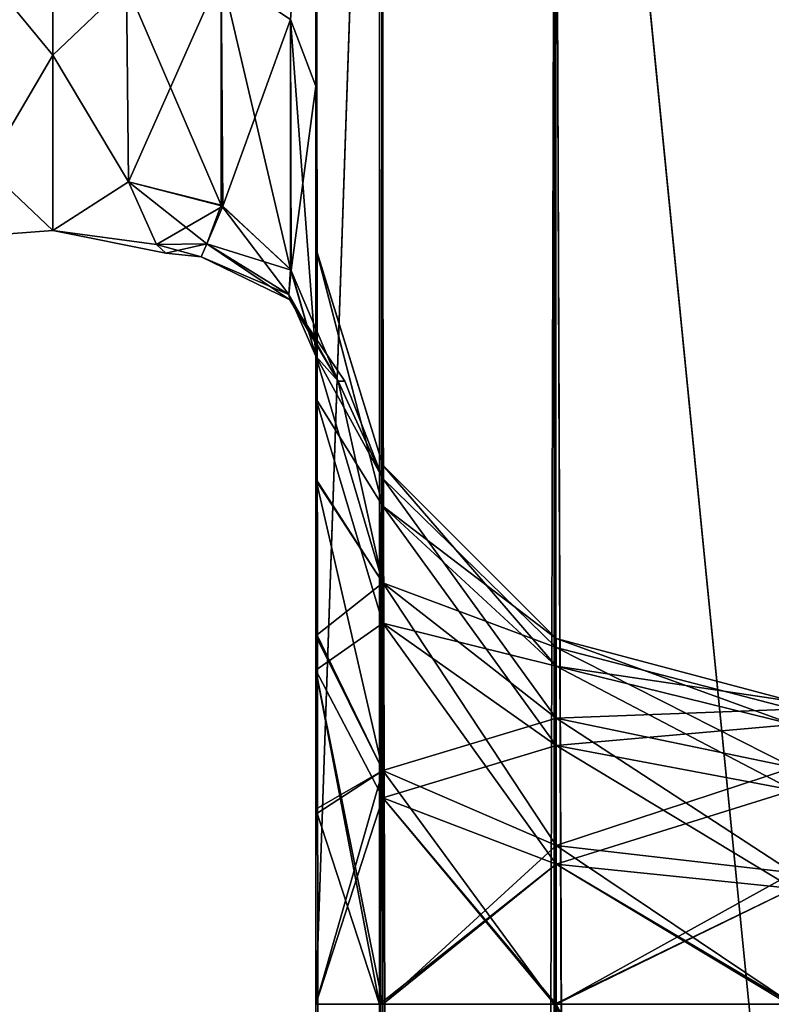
# Model space of a CAD drawing. Extents: x -23 to 470, y -1800 to 0.
# Tile 182 of 256: x 95 to 114, y -72 to -46. Entities that reach past the tile are written whole.
import ezdxf

# ---------------------------------------------------------------- set-up
doc = ezdxf.new("R2010")
doc.units = 0
doc.header["$LTSCALE"] = 17.087905
for name, color, linetype in [('102', 7, 'CONTINUOUS'), ('104', 7, 'CONTINUOUS'), ('106', 7, 'CONTINUOUS'), ('108', 7, 'CONTINUOUS'), ('110', 7, 'CONTINUOUS'), ('111', 7, 'CONTINUOUS'), ('112', 7, 'CONTINUOUS'), ('113', 7, 'CONTINUOUS'), ('114', 7, 'CONTINUOUS'), ('115', 7, 'CONTINUOUS'), ('130', 7, 'CONTINUOUS'), ('136', 7, 'CONTINUOUS'), ('70', 7, 'CONTINUOUS'), ('76', 7, 'CONTINUOUS'), ('85', 7, 'CONTINUOUS'), ('86', 7, 'CONTINUOUS'), ('90', 7, 'CONTINUOUS')]:
    doc.layers.add(name, color=color, linetype=linetype)

msp = doc.modelspace()

# ---------------------------------------------------------------- linework, layer by layer
at = {"layer": '102', "linetype": 'CONTINUOUS'}
for points in [[(102.45, -20, 102.5), (102.45, -71.85, 102.5), (104.138, -1780, 108.8), (102.45, -20, 102.5)], [(102.45, -20, 102.5), (104.138, -1780, 108.8), (104.138, -20, 108.8), (102.45, -20, 102.5)], [(104.138, -1780, 108.8), (108.747, -1780, 113.41), (104.138, -20, 108.8), (104.138, -1780, 108.8)], [(108.747, -1780, 113.41), (108.747, -20, 113.41), (104.138, -20, 108.8), (108.747, -1780, 113.41)], [(108.747, -1780, 113.41), (115.05, -1780, 115.1), (108.747, -20, 113.41), (108.747, -1780, 113.41)], [(108.747, -20, 113.41), (115.05, -1780, 115.1), (115.05, -1716.55, 115.1), (108.747, -20, 113.41)], [(115.05, -20, 115.1), (108.747, -20, 113.41), (115.05, -83.45, 115.1), (115.05, -20, 115.1)], [(108.747, -20, 113.41), (115.05, -1716.55, 115.1), (115.05, -83.45, 115.1), (108.747, -20, 113.41)], [(102.45, -71.85, 102.5), (102.45, -1728.15, 102.5), (104.138, -1780, 108.8), (102.45, -71.85, 102.5)], [(102.45, -1728.15, 102.5), (102.45, -71.85, 102.5), (104.138, -71.85, 96.2), (102.45, -1728.15, 102.5)], [(104.125, -1728.15, 96.223), (102.45, -1728.15, 102.5), (104.138, -71.85, 96.2), (104.125, -1728.15, 96.223)], [(108.73, -1728.15, 91.6), (104.125, -1728.15, 96.223), (104.138, -71.85, 96.2), (108.73, -1728.15, 91.6)], [(108.756, -71.85, 91.585), (108.73, -1728.15, 91.6), (104.138, -71.85, 96.2), (108.756, -71.85, 91.585)], [(108.73, -1728.15, 91.6), (108.756, -71.85, 91.585), (114.949, -71.85, 89.9), (108.73, -1728.15, 91.6)], [(108.73, -1728.15, 91.6), (114.949, -71.85, 89.9), (115, -83.45, 89.9), (108.73, -1728.15, 91.6)]]:
    msp.add_3dface(points, dxfattribs=at)
at = {"layer": '104', "linetype": 'CONTINUOUS'}
for points in [[(102.45, -71.85, -61.5), (102.45, -1728.15, -61.5), (104.212, -1728.15, -55.273), (102.45, -71.85, -61.5)], [(102.45, -1728.15, -61.5), (102.45, -71.85, -61.5), (104.225, -71.85, -67.75), (102.45, -1728.15, -61.5)], [(102.45, -71.85, -61.5), (104.212, -1728.15, -55.273), (104.225, -71.85, -55.25), (102.45, -71.85, -61.5)], [(104.212, -1728.15, -67.727), (102.45, -1728.15, -61.5), (104.225, -71.85, -67.75), (104.212, -1728.15, -67.727)], [(104.212, -1728.15, -55.273), (108.78, -1728.15, -50.686), (104.225, -71.85, -55.25), (104.212, -1728.15, -55.273)], [(108.78, -1728.15, -72.314), (104.212, -1728.15, -67.727), (104.225, -71.85, -67.75), (108.78, -1728.15, -72.314)], [(108.78, -1728.15, -50.686), (108.806, -71.85, -50.671), (104.225, -71.85, -55.25), (108.78, -1728.15, -50.686)], [(108.806, -71.85, -72.329), (108.78, -1728.15, -72.314), (104.225, -71.85, -67.75), (108.806, -71.85, -72.329)], [(108.78, -1728.15, -72.314), (108.806, -71.85, -72.329), (114.95, -71.85, -74), (108.78, -1728.15, -72.314)], [(108.78, -1728.15, -72.314), (114.95, -71.85, -74), (115, -83.45, -74), (108.78, -1728.15, -72.314)], [(114.95, -71.85, -49), (108.806, -71.85, -50.671), (115, -83.45, -49), (114.95, -71.85, -49)]]:
    msp.add_3dface(points, dxfattribs=at)
at = {"layer": '106', "linetype": 'CONTINUOUS'}
for points in [[(102.45, -71.85, -102.5), (102.45, -20, -102.5), (104.225, -20, -108.75), (102.45, -71.85, -102.5)], [(102.45, -1728.15, -102.5), (102.45, -71.85, -102.5), (104.225, -20, -108.75), (102.45, -1728.15, -102.5)], [(102.45, -1780, -102.5), (102.45, -1728.15, -102.5), (104.225, -20, -108.75), (102.45, -1780, -102.5)], [(104.225, -1780, -108.75), (102.45, -1780, -102.5), (104.225, -20, -108.75), (104.225, -1780, -108.75)], [(108.797, -1780, -113.323), (104.225, -1780, -108.75), (108.797, -20, -113.323), (108.797, -1780, -113.323)], [(104.225, -1780, -108.75), (104.225, -20, -108.75), (108.797, -20, -113.323), (104.225, -1780, -108.75)], [(108.797, -1780, -113.323), (108.797, -20, -113.323), (115.05, -20, -115), (108.797, -1780, -113.323)], [(108.797, -1780, -113.323), (115.05, -20, -115), (115.05, -83.45, -115), (108.797, -1780, -113.323)], [(102.45, -71.85, -102.5), (102.45, -1728.15, -102.5), (104.212, -1728.15, -96.273), (102.45, -71.85, -102.5)], [(102.45, -71.85, -102.5), (104.212, -1728.15, -96.273), (104.225, -71.85, -96.25), (102.45, -71.85, -102.5)], [(104.212, -1728.15, -96.273), (108.78, -1728.15, -91.686), (104.225, -71.85, -96.25), (104.212, -1728.15, -96.273)], [(108.78, -1728.15, -91.686), (108.806, -71.85, -91.671), (104.225, -71.85, -96.25), (108.78, -1728.15, -91.686)], [(114.95, -71.85, -90), (108.806, -71.85, -91.671), (115, -83.45, -90), (114.95, -71.85, -90)]]:
    msp.add_3dface(points, dxfattribs=at)
at = {"layer": '108', "linetype": 'CONTINUOUS'}
for points in [[(102.45, -71.85, 61.5), (102.45, -1728.15, 61.5), (104.212, -1728.15, 67.727), (102.45, -71.85, 61.5)], [(102.45, -1728.15, 61.5), (102.45, -71.85, 61.5), (104.225, -71.85, 55.25), (102.45, -1728.15, 61.5)], [(102.45, -71.85, 61.5), (104.212, -1728.15, 67.727), (104.225, -71.85, 67.75), (102.45, -71.85, 61.5)], [(104.212, -1728.15, 55.273), (102.45, -1728.15, 61.5), (104.225, -71.85, 55.25), (104.212, -1728.15, 55.273)], [(104.212, -1728.15, 67.727), (108.78, -1728.15, 72.314), (104.225, -71.85, 67.75), (104.212, -1728.15, 67.727)], [(108.78, -1728.15, 50.686), (104.212, -1728.15, 55.273), (104.225, -71.85, 55.25), (108.78, -1728.15, 50.686)], [(108.78, -1728.15, 72.314), (108.806, -71.85, 72.329), (104.225, -71.85, 67.75), (108.78, -1728.15, 72.314)], [(108.806, -71.85, 50.671), (108.78, -1728.15, 50.686), (104.225, -71.85, 55.25), (108.806, -71.85, 50.671)], [(108.78, -1728.15, 50.686), (108.806, -71.85, 50.671), (114.95, -71.85, 49), (108.78, -1728.15, 50.686)], [(108.78, -1728.15, 50.686), (114.95, -71.85, 49), (115, -83.45, 49), (108.78, -1728.15, 50.686)], [(114.95, -71.85, 74), (108.806, -71.85, 72.329), (115, -83.45, 74), (114.95, -71.85, 74)]]:
    msp.add_3dface(points, dxfattribs=at)
at = {"layer": '110', "linetype": 'CONTINUOUS'}
for points in [[(102.45, -71.85, -20.5), (102.45, -1728.15, -20.5), (104.212, -1728.15, -14.273), (102.45, -71.85, -20.5)], [(102.45, -1728.15, -20.5), (102.45, -71.85, -20.5), (104.225, -71.85, -26.75), (102.45, -1728.15, -20.5)], [(102.45, -71.85, -20.5), (104.212, -1728.15, -14.273), (104.225, -71.85, -14.25), (102.45, -71.85, -20.5)], [(104.212, -1728.15, -26.727), (102.45, -1728.15, -20.5), (104.225, -71.85, -26.75), (104.212, -1728.15, -26.727)], [(104.212, -1728.15, -14.273), (108.78, -1728.15, -9.686), (104.225, -71.85, -14.25), (104.212, -1728.15, -14.273)], [(108.78, -1728.15, -31.314), (104.212, -1728.15, -26.727), (104.225, -71.85, -26.75), (108.78, -1728.15, -31.314)], [(108.78, -1728.15, -9.686), (108.806, -71.85, -9.671), (104.225, -71.85, -14.25), (108.78, -1728.15, -9.686)], [(108.802, -71.85, -31.327), (108.78, -1728.15, -31.314), (104.225, -71.85, -26.75), (108.802, -71.85, -31.327)], [(108.78, -1728.15, -31.314), (108.802, -71.85, -31.327), (115.05, -83.45, -33), (108.78, -1728.15, -31.314)], [(108.802, -71.85, -31.327), (115.05, -71.85, -33), (115.05, -83.45, -33), (108.802, -71.85, -31.327)], [(114.95, -71.85, -8), (108.806, -71.85, -9.671), (115, -83.45, -8), (114.95, -71.85, -8)]]:
    msp.add_3dface(points, dxfattribs=at)
at = {"layer": '111', "linetype": 'CONTINUOUS'}
for points in [[(102.45, -51.872, 86.583), (102.45, -51.871, 77.421), (104.225, -57.6, 82), (102.45, -51.872, 86.583)], [(102.45, -51.871, 77.421), (102.45, -55.839, 69.199), (104.225, -58.685, 76.547), (102.45, -51.871, 77.421)], [(104.225, -57.6, 82), (102.45, -51.871, 77.421), (104.225, -58.685, 76.547), (104.225, -57.6, 82)], [(102.45, -55.842, 94.804), (102.45, -51.872, 86.583), (104.225, -58.685, 87.453), (102.45, -55.842, 94.804)], [(104.225, -58.685, 87.453), (102.45, -51.872, 86.583), (104.225, -57.6, 82), (104.225, -58.685, 87.453)], [(102.45, -55.839, 69.199), (102.45, -63.019, 63.508), (104.225, -61.774, 71.924), (102.45, -55.839, 69.199)], [(104.225, -58.685, 76.547), (102.45, -55.839, 69.199), (104.225, -61.774, 71.924), (104.225, -58.685, 76.547)], [(102.45, -63.023, 100.493), (102.45, -55.842, 94.804), (104.225, -61.774, 92.076), (102.45, -63.023, 100.493)], [(104.225, -61.774, 92.076), (102.45, -55.842, 94.804), (104.225, -58.685, 87.453), (104.225, -61.774, 92.076)], [(108.806, -62.179, 82), (108.806, -62.915, 85.701), (104.225, -57.6, 82), (108.806, -62.179, 82)], [(108.806, -62.179, 82), (104.225, -57.6, 82), (104.225, -58.685, 76.547), (108.806, -62.179, 82)], [(108.806, -62.915, 85.701), (104.225, -58.685, 87.453), (104.225, -57.6, 82), (108.806, -62.915, 85.701)], [(108.806, -62.915, 78.299), (108.806, -62.179, 82), (104.225, -58.685, 76.547), (108.806, -62.915, 78.299)], [(108.806, -62.915, 78.299), (104.225, -58.685, 76.547), (104.225, -61.774, 71.924), (108.806, -62.915, 78.299)], [(108.806, -62.915, 85.701), (108.806, -65.011, 88.839), (104.225, -58.685, 87.453), (108.806, -62.915, 85.701)], [(108.806, -65.011, 88.839), (104.225, -61.774, 92.076), (104.225, -58.685, 87.453), (108.806, -65.011, 88.839)], [(104.225, -66.397, 95.165), (102.45, -63.023, 100.493), (104.225, -61.774, 92.076), (104.225, -66.397, 95.165)], [(104.225, -61.774, 71.924), (102.45, -63.019, 63.508), (104.225, -66.397, 68.835), (104.225, -61.774, 71.924)], [(108.806, -65.011, 75.161), (108.806, -62.915, 78.299), (104.225, -61.774, 71.924), (108.806, -65.011, 75.161)], [(108.806, -65.011, 75.161), (104.225, -61.774, 71.924), (104.225, -66.397, 68.835), (108.806, -65.011, 75.161)], [(108.806, -65.011, 88.839), (108.806, -68.149, 90.935), (104.225, -61.774, 92.076), (108.806, -65.011, 88.839)], [(108.806, -68.149, 90.935), (104.225, -66.397, 95.165), (104.225, -61.774, 92.076), (108.806, -68.149, 90.935)], [(115.063, -63.85, 82), (115.063, -64.459, 85.061), (108.806, -62.179, 82), (115.063, -63.85, 82)], [(108.806, -62.915, 78.299), (115.063, -63.85, 82), (108.806, -62.179, 82), (108.806, -62.915, 78.299)], [(108.806, -62.179, 82), (115.063, -64.459, 85.061), (108.806, -62.915, 85.701), (108.806, -62.179, 82)], [(115.063, -64.459, 78.939), (115.063, -63.85, 82), (108.806, -62.915, 78.299), (115.063, -64.459, 78.939)], [(108.806, -65.011, 75.161), (115.063, -64.459, 78.939), (108.806, -62.915, 78.299), (108.806, -65.011, 75.161)], [(115.063, -64.459, 85.061), (115.063, -66.193, 87.657), (108.806, -62.915, 85.701), (115.063, -64.459, 85.061)], [(108.806, -62.915, 85.701), (115.063, -66.193, 87.657), (108.806, -65.011, 88.839), (108.806, -62.915, 85.701)], [(102.45, -63.019, 63.508), (102.45, -71.85, 61.5), (104.225, -66.397, 68.835), (102.45, -63.019, 63.508)], [(102.45, -71.85, 102.5), (102.45, -63.023, 100.493), (104.138, -71.85, 96.2), (102.45, -71.85, 102.5)], [(104.138, -71.85, 96.2), (102.45, -63.023, 100.493), (104.225, -66.397, 95.165), (104.138, -71.85, 96.2)], [(115.063, -66.193, 76.343), (115.063, -64.459, 78.939), (108.806, -65.011, 75.161), (115.063, -66.193, 76.343)], [(108.806, -68.149, 73.065), (108.806, -65.011, 75.161), (104.225, -66.397, 68.835), (108.806, -68.149, 73.065)], [(108.806, -68.149, 73.065), (115.063, -66.193, 76.343), (108.806, -65.011, 75.161), (108.806, -68.149, 73.065)], [(115.063, -66.193, 87.657), (115.063, -68.789, 89.391), (108.806, -65.011, 88.839), (115.063, -66.193, 87.657)], [(108.806, -65.011, 88.839), (115.063, -68.789, 89.391), (108.806, -68.149, 90.935), (108.806, -65.011, 88.839)], [(115.063, -68.789, 74.609), (115.063, -66.193, 76.343), (108.806, -68.149, 73.065), (115.063, -68.789, 74.609)], [(104.225, -66.397, 68.835), (102.45, -71.85, 61.5), (104.225, -71.85, 67.75), (104.225, -66.397, 68.835)], [(108.756, -71.85, 91.585), (104.138, -71.85, 96.2), (104.225, -66.397, 95.165), (108.756, -71.85, 91.585)], [(108.806, -68.149, 73.065), (104.225, -66.397, 68.835), (104.225, -71.85, 67.75), (108.806, -68.149, 73.065)], [(108.806, -68.149, 90.935), (108.756, -71.85, 91.585), (104.225, -66.397, 95.165), (108.806, -68.149, 90.935)], [(108.806, -71.85, 72.329), (108.806, -68.149, 73.065), (104.225, -71.85, 67.75), (108.806, -71.85, 72.329)], [(108.756, -71.85, 91.585), (108.806, -68.149, 90.935), (114.949, -71.85, 89.9), (108.756, -71.85, 91.585)], [(108.806, -71.85, 72.329), (115.063, -68.789, 74.609), (108.806, -68.149, 73.065), (108.806, -71.85, 72.329)], [(115.063, -68.789, 89.391), (114.949, -71.85, 89.9), (108.806, -68.149, 90.935), (115.063, -68.789, 89.391)], [(114.95, -71.85, 74), (115.063, -68.789, 74.609), (108.806, -71.85, 72.329), (114.95, -71.85, 74)]]:
    msp.add_3dface(points, dxfattribs=at)
at = {"layer": '112', "linetype": 'CONTINUOUS'}
for points in [[(102.45, -51.872, 45.583), (102.45, -51.871, 36.421), (104.225, -57.6, 41), (102.45, -51.872, 45.583)], [(102.45, -51.871, 36.421), (102.45, -55.839, 28.199), (104.225, -58.685, 35.547), (102.45, -51.871, 36.421)], [(104.225, -57.6, 41), (102.45, -51.871, 36.421), (104.225, -58.685, 35.547), (104.225, -57.6, 41)], [(102.45, -55.842, 53.804), (102.45, -51.872, 45.583), (104.225, -58.685, 46.453), (102.45, -55.842, 53.804)], [(104.225, -58.685, 46.453), (102.45, -51.872, 45.583), (104.225, -57.6, 41), (104.225, -58.685, 46.453)], [(102.45, -55.839, 28.199), (102.45, -63.019, 22.508), (104.225, -61.774, 30.924), (102.45, -55.839, 28.199)], [(104.225, -58.685, 35.547), (102.45, -55.839, 28.199), (104.225, -61.774, 30.924), (104.225, -58.685, 35.547)], [(102.45, -63.023, 59.493), (102.45, -55.842, 53.804), (104.225, -61.774, 51.076), (102.45, -63.023, 59.493)], [(104.225, -61.774, 51.076), (102.45, -55.842, 53.804), (104.225, -58.685, 46.453), (104.225, -61.774, 51.076)], [(108.806, -62.179, 41), (108.806, -62.915, 44.701), (104.225, -57.6, 41), (108.806, -62.179, 41)], [(108.806, -62.179, 41), (104.225, -57.6, 41), (104.225, -58.685, 35.547), (108.806, -62.179, 41)], [(108.806, -62.915, 44.701), (104.225, -58.685, 46.453), (104.225, -57.6, 41), (108.806, -62.915, 44.701)], [(108.806, -62.915, 37.299), (108.806, -62.179, 41), (104.225, -58.685, 35.547), (108.806, -62.915, 37.299)], [(108.806, -62.915, 37.299), (104.225, -58.685, 35.547), (104.225, -61.774, 30.924), (108.806, -62.915, 37.299)], [(108.806, -62.915, 44.701), (108.806, -65.011, 47.839), (104.225, -58.685, 46.453), (108.806, -62.915, 44.701)], [(108.806, -65.011, 47.839), (104.225, -61.774, 51.076), (104.225, -58.685, 46.453), (108.806, -65.011, 47.839)], [(104.225, -66.397, 54.165), (102.45, -63.023, 59.493), (104.225, -61.774, 51.076), (104.225, -66.397, 54.165)], [(104.225, -61.774, 30.924), (102.45, -63.019, 22.508), (104.225, -66.397, 27.835), (104.225, -61.774, 30.924)], [(108.806, -65.011, 34.161), (108.806, -62.915, 37.299), (104.225, -61.774, 30.924), (108.806, -65.011, 34.161)], [(108.806, -65.011, 34.161), (104.225, -61.774, 30.924), (104.225, -66.397, 27.835), (108.806, -65.011, 34.161)], [(108.806, -65.011, 47.839), (108.806, -68.149, 49.935), (104.225, -61.774, 51.076), (108.806, -65.011, 47.839)], [(108.806, -68.149, 49.935), (104.225, -66.397, 54.165), (104.225, -61.774, 51.076), (108.806, -68.149, 49.935)], [(115.063, -63.85, 41), (115.063, -64.459, 44.061), (108.806, -62.179, 41), (115.063, -63.85, 41)], [(108.806, -62.915, 37.299), (115.063, -63.85, 41), (108.806, -62.179, 41), (108.806, -62.915, 37.299)], [(108.806, -62.179, 41), (115.063, -64.459, 44.061), (108.806, -62.915, 44.701), (108.806, -62.179, 41)], [(115.063, -64.459, 37.939), (115.063, -63.85, 41), (108.806, -62.915, 37.299), (115.063, -64.459, 37.939)], [(108.806, -65.011, 34.161), (115.063, -64.459, 37.939), (108.806, -62.915, 37.299), (108.806, -65.011, 34.161)], [(115.063, -64.459, 44.061), (115.063, -66.193, 46.657), (108.806, -62.915, 44.701), (115.063, -64.459, 44.061)], [(108.806, -62.915, 44.701), (115.063, -66.193, 46.657), (108.806, -65.011, 47.839), (108.806, -62.915, 44.701)], [(102.45, -63.019, 22.508), (102.45, -71.85, 20.5), (104.225, -66.397, 27.835), (102.45, -63.019, 22.508)], [(102.45, -71.85, 61.5), (102.45, -63.023, 59.493), (104.225, -71.85, 55.25), (102.45, -71.85, 61.5)], [(104.225, -71.85, 55.25), (102.45, -63.023, 59.493), (104.225, -66.397, 54.165), (104.225, -71.85, 55.25)], [(115.063, -66.193, 35.343), (115.063, -64.459, 37.939), (108.806, -65.011, 34.161), (115.063, -66.193, 35.343)], [(108.806, -68.149, 32.065), (108.806, -65.011, 34.161), (104.225, -66.397, 27.835), (108.806, -68.149, 32.065)], [(108.806, -68.149, 32.065), (115.063, -66.193, 35.343), (108.806, -65.011, 34.161), (108.806, -68.149, 32.065)], [(115.063, -66.193, 46.657), (115.063, -68.789, 48.391), (108.806, -65.011, 47.839), (115.063, -66.193, 46.657)], [(108.806, -65.011, 47.839), (115.063, -68.789, 48.391), (108.806, -68.149, 49.935), (108.806, -65.011, 47.839)], [(115.063, -68.789, 33.609), (115.063, -66.193, 35.343), (108.806, -68.149, 32.065), (115.063, -68.789, 33.609)], [(104.225, -66.397, 27.835), (102.45, -71.85, 20.5), (104.138, -71.85, 26.8), (104.225, -66.397, 27.835)], [(108.806, -68.149, 32.065), (104.225, -66.397, 27.835), (104.138, -71.85, 26.8), (108.806, -68.149, 32.065)], [(108.806, -68.149, 49.935), (108.806, -71.85, 50.671), (104.225, -66.397, 54.165), (108.806, -68.149, 49.935)], [(108.806, -71.85, 50.671), (104.225, -71.85, 55.25), (104.225, -66.397, 54.165), (108.806, -71.85, 50.671)], [(108.756, -71.85, 31.415), (108.806, -68.149, 32.065), (104.138, -71.85, 26.8), (108.756, -71.85, 31.415)], [(108.756, -71.85, 31.415), (115.063, -68.789, 33.609), (108.806, -68.149, 32.065), (108.756, -71.85, 31.415)], [(115.063, -68.789, 48.391), (114.95, -71.85, 49), (108.806, -68.149, 49.935), (115.063, -68.789, 48.391)], [(108.806, -71.85, 50.671), (108.806, -68.149, 49.935), (114.95, -71.85, 49), (108.806, -71.85, 50.671)], [(114.949, -71.85, 33.1), (115.063, -68.789, 33.609), (108.756, -71.85, 31.415), (114.949, -71.85, 33.1)]]:
    msp.add_3dface(points, dxfattribs=at)
at = {"layer": '113', "linetype": 'CONTINUOUS'}
for points in [[(102.45, -54.723, -11.265), (102.45, -57.995, -15.109), (104.225, -60.709, -8.885), (102.45, -54.723, -11.265)], [(103.046, -55.384, -4.283), (102.45, -54.723, -11.265), (104.225, -57.957, -3.171), (103.046, -55.384, -4.283)], [(104.225, -57.957, -3.171), (102.45, -54.723, -11.265), (104.225, -60.709, -8.885), (104.225, -57.957, -3.171)], [(102.45, -57.96, 15.077), (102.45, -54.723, 11.265), (104.225, -60.709, 8.885), (102.45, -57.96, 15.077)], [(102.45, -54.723, 11.265), (103.045, -55.383, 4.299), (104.225, -60.709, 8.885), (102.45, -54.723, 11.265)], [(103.045, -55.383, 4.299), (103.219, -55.385, 0.016), (104.225, -57.957, 3.171), (103.045, -55.383, 4.299)], [(104.225, -60.709, 8.885), (103.045, -55.383, 4.299), (104.225, -57.957, 3.171), (104.225, -60.709, 8.885)], [(103.219, -55.385, 0.016), (103.046, -55.384, -4.283), (104.225, -57.957, -3.171), (103.219, -55.385, 0.016)], [(104.225, -57.957, 3.171), (103.219, -55.385, 0.016), (104.225, -57.957, -3.171), (104.225, -57.957, 3.171)], [(102.45, -62.024, 17.992), (102.45, -57.96, 15.077), (104.225, -65.667, 12.839), (102.45, -62.024, 17.992)], [(104.225, -65.667, 12.839), (102.45, -57.96, 15.077), (104.225, -60.709, 8.885), (104.225, -65.667, 12.839)], [(102.45, -57.995, -15.109), (102.45, -62.111, -18.039), (104.225, -60.709, -8.885), (102.45, -57.995, -15.109)], [(108.806, -62.421, -2.152), (108.806, -62.421, 2.152), (104.225, -57.957, -3.171), (108.806, -62.421, -2.152)], [(108.806, -62.421, -2.152), (104.225, -57.957, -3.171), (104.225, -60.709, -8.885), (108.806, -62.421, -2.152)], [(108.806, -62.421, 2.152), (108.806, -64.289, 6.03), (104.225, -57.957, 3.171), (108.806, -62.421, 2.152)], [(108.806, -62.421, 2.152), (104.225, -57.957, 3.171), (104.225, -57.957, -3.171), (108.806, -62.421, 2.152)], [(108.806, -64.289, 6.03), (104.225, -60.709, 8.885), (104.225, -57.957, 3.171), (108.806, -64.289, 6.03)], [(104.225, -60.709, -8.885), (102.45, -62.111, -18.039), (104.225, -65.667, -12.839), (104.225, -60.709, -8.885)], [(108.806, -64.289, -6.03), (108.806, -62.421, -2.152), (104.225, -60.709, -8.885), (108.806, -64.289, -6.03)], [(108.806, -64.289, -6.03), (104.225, -60.709, -8.885), (104.225, -65.667, -12.839), (108.806, -64.289, -6.03)], [(108.806, -64.289, 6.03), (108.806, -67.654, 8.714), (104.225, -60.709, 8.885), (108.806, -64.289, 6.03)], [(108.806, -67.654, 8.714), (104.225, -65.667, 12.839), (104.225, -60.709, 8.885), (108.806, -67.654, 8.714)], [(102.45, -66.697, 19.842), (102.45, -62.024, 17.992), (104.225, -65.667, 12.839), (102.45, -66.697, 19.842)], [(102.45, -62.111, -18.039), (102.45, -66.821, -19.874), (104.225, -65.667, -12.839), (102.45, -62.111, -18.039)], [(115.063, -64.051, -1.78), (115.063, -64.051, 1.78), (108.806, -62.421, -2.152), (115.063, -64.051, -1.78)], [(108.806, -64.289, -6.03), (115.063, -64.051, -1.78), (108.806, -62.421, -2.152), (108.806, -64.289, -6.03)], [(115.063, -64.051, 1.78), (115.063, -65.595, 4.988), (108.806, -62.421, 2.152), (115.063, -64.051, 1.78)], [(108.806, -62.421, -2.152), (115.063, -64.051, 1.78), (108.806, -62.421, 2.152), (108.806, -62.421, -2.152)], [(108.806, -62.421, 2.152), (115.063, -65.595, 4.988), (108.806, -64.289, 6.03), (108.806, -62.421, 2.152)], [(115.063, -65.595, -4.988), (115.063, -64.051, -1.78), (108.806, -64.289, -6.03), (115.063, -65.595, -4.988)], [(108.806, -67.654, -8.714), (108.806, -64.289, -6.03), (104.225, -65.667, -12.839), (108.806, -67.654, -8.714)], [(108.806, -67.654, -8.714), (115.063, -65.595, -4.988), (108.806, -64.289, -6.03), (108.806, -67.654, -8.714)], [(115.063, -65.595, 4.988), (115.063, -68.379, 7.208), (108.806, -64.289, 6.03), (115.063, -65.595, 4.988)], [(108.806, -64.289, 6.03), (115.063, -68.379, 7.208), (108.806, -67.654, 8.714), (108.806, -64.289, 6.03)], [(102.45, -66.821, -19.874), (102.45, -71.85, -20.5), (104.225, -65.667, -12.839), (102.45, -66.821, -19.874)], [(104.225, -65.667, -12.839), (102.45, -71.85, -20.5), (104.225, -71.85, -14.25), (104.225, -65.667, -12.839)], [(104.138, -71.85, 14.2), (102.45, -66.697, 19.842), (104.225, -65.667, 12.839), (104.138, -71.85, 14.2)], [(108.752, -71.85, 9.587), (104.138, -71.85, 14.2), (104.225, -65.667, 12.839), (108.752, -71.85, 9.587)], [(108.806, -67.654, -8.714), (104.225, -65.667, -12.839), (104.225, -71.85, -14.25), (108.806, -67.654, -8.714)], [(108.806, -67.654, 8.714), (108.752, -71.85, 9.587), (104.225, -65.667, 12.839), (108.806, -67.654, 8.714)], [(115.063, -68.379, -7.208), (115.063, -65.595, -4.988), (108.806, -67.654, -8.714), (115.063, -68.379, -7.208)], [(102.45, -71.85, 20.5), (102.45, -66.697, 19.842), (104.138, -71.85, 14.2), (102.45, -71.85, 20.5)], [(108.806, -71.85, -9.671), (108.806, -67.654, -8.714), (104.225, -71.85, -14.25), (108.806, -71.85, -9.671)], [(108.752, -71.85, 9.587), (108.806, -67.654, 8.714), (115.05, -71.85, 7.9), (108.752, -71.85, 9.587)], [(108.806, -71.85, -9.671), (115.063, -68.379, -7.208), (108.806, -67.654, -8.714), (108.806, -71.85, -9.671)], [(115.063, -68.379, 7.208), (115.05, -71.85, 7.9), (108.806, -67.654, 8.714), (115.063, -68.379, 7.208)], [(114.95, -71.85, -8), (115.063, -68.379, -7.208), (108.806, -71.85, -9.671), (114.95, -71.85, -8)]]:
    msp.add_3dface(points, dxfattribs=at)
at = {"layer": '114', "linetype": 'CONTINUOUS'}
for points in [[(102.45, -51.872, -36.417), (102.45, -51.871, -45.579), (104.225, -57.6, -41), (102.45, -51.872, -36.417)], [(102.45, -51.871, -45.579), (102.45, -55.839, -53.801), (104.225, -58.685, -46.453), (102.45, -51.871, -45.579)], [(104.225, -57.6, -41), (102.45, -51.871, -45.579), (104.225, -58.685, -46.453), (104.225, -57.6, -41)], [(102.45, -55.842, -28.196), (102.45, -51.872, -36.417), (104.225, -58.685, -35.547), (102.45, -55.842, -28.196)], [(104.225, -58.685, -35.547), (102.45, -51.872, -36.417), (104.225, -57.6, -41), (104.225, -58.685, -35.547)], [(102.45, -55.839, -53.801), (102.45, -63.019, -59.492), (104.225, -61.774, -51.076), (102.45, -55.839, -53.801)], [(104.225, -58.685, -46.453), (102.45, -55.839, -53.801), (104.225, -61.774, -51.076), (104.225, -58.685, -46.453)], [(102.45, -63.023, -22.507), (102.45, -55.842, -28.196), (104.225, -61.774, -30.924), (102.45, -63.023, -22.507)], [(104.225, -61.774, -30.924), (102.45, -55.842, -28.196), (104.225, -58.685, -35.547), (104.225, -61.774, -30.924)], [(108.806, -62.179, -41), (108.806, -62.915, -37.299), (104.225, -57.6, -41), (108.806, -62.179, -41)], [(108.806, -62.179, -41), (104.225, -57.6, -41), (104.225, -58.685, -46.453), (108.806, -62.179, -41)], [(108.806, -62.915, -37.299), (104.225, -58.685, -35.547), (104.225, -57.6, -41), (108.806, -62.915, -37.299)], [(108.806, -62.915, -44.701), (108.806, -62.179, -41), (104.225, -58.685, -46.453), (108.806, -62.915, -44.701)], [(108.806, -62.915, -44.701), (104.225, -58.685, -46.453), (104.225, -61.774, -51.076), (108.806, -62.915, -44.701)], [(108.806, -62.915, -37.299), (108.806, -65.011, -34.161), (104.225, -58.685, -35.547), (108.806, -62.915, -37.299)], [(108.806, -65.011, -34.161), (104.225, -61.774, -30.924), (104.225, -58.685, -35.547), (108.806, -65.011, -34.161)], [(104.225, -66.397, -27.835), (102.45, -63.023, -22.507), (104.225, -61.774, -30.924), (104.225, -66.397, -27.835)], [(104.225, -61.774, -51.076), (102.45, -63.019, -59.492), (104.225, -66.397, -54.165), (104.225, -61.774, -51.076)], [(108.806, -65.011, -47.839), (108.806, -62.915, -44.701), (104.225, -61.774, -51.076), (108.806, -65.011, -47.839)], [(108.806, -65.011, -47.839), (104.225, -61.774, -51.076), (104.225, -66.397, -54.165), (108.806, -65.011, -47.839)], [(108.806, -65.011, -34.161), (108.806, -68.149, -32.065), (104.225, -61.774, -30.924), (108.806, -65.011, -34.161)], [(108.806, -68.149, -32.065), (104.225, -66.397, -27.835), (104.225, -61.774, -30.924), (108.806, -68.149, -32.065)], [(115.063, -63.85, -41), (115.063, -64.459, -37.939), (108.806, -62.179, -41), (115.063, -63.85, -41)], [(108.806, -62.915, -44.701), (115.063, -63.85, -41), (108.806, -62.179, -41), (108.806, -62.915, -44.701)], [(108.806, -62.179, -41), (115.063, -64.459, -37.939), (108.806, -62.915, -37.299), (108.806, -62.179, -41)], [(115.063, -64.459, -44.061), (115.063, -63.85, -41), (108.806, -62.915, -44.701), (115.063, -64.459, -44.061)], [(108.806, -65.011, -47.839), (115.063, -64.459, -44.061), (108.806, -62.915, -44.701), (108.806, -65.011, -47.839)], [(115.063, -64.459, -37.939), (115.063, -66.193, -35.343), (108.806, -62.915, -37.299), (115.063, -64.459, -37.939)], [(108.806, -62.915, -37.299), (115.063, -66.193, -35.343), (108.806, -65.011, -34.161), (108.806, -62.915, -37.299)], [(102.45, -63.019, -59.492), (102.45, -71.85, -61.5), (104.225, -66.397, -54.165), (102.45, -63.019, -59.492)], [(102.45, -71.85, -20.5), (102.45, -63.023, -22.507), (104.225, -71.85, -26.75), (102.45, -71.85, -20.5)], [(104.225, -71.85, -26.75), (102.45, -63.023, -22.507), (104.225, -66.397, -27.835), (104.225, -71.85, -26.75)], [(115.063, -66.193, -46.657), (115.063, -64.459, -44.061), (108.806, -65.011, -47.839), (115.063, -66.193, -46.657)], [(108.806, -68.149, -49.935), (108.806, -65.011, -47.839), (104.225, -66.397, -54.165), (108.806, -68.149, -49.935)], [(108.806, -68.149, -49.935), (115.063, -66.193, -46.657), (108.806, -65.011, -47.839), (108.806, -68.149, -49.935)], [(115.063, -66.193, -35.343), (115.063, -68.789, -33.609), (108.806, -65.011, -34.161), (115.063, -66.193, -35.343)], [(108.806, -65.011, -34.161), (115.063, -68.789, -33.609), (108.806, -68.149, -32.065), (108.806, -65.011, -34.161)], [(115.063, -68.789, -48.391), (115.063, -66.193, -46.657), (108.806, -68.149, -49.935), (115.063, -68.789, -48.391)], [(104.225, -66.397, -54.165), (102.45, -71.85, -61.5), (104.225, -71.85, -55.25), (104.225, -66.397, -54.165)], [(108.806, -68.149, -49.935), (104.225, -66.397, -54.165), (104.225, -71.85, -55.25), (108.806, -68.149, -49.935)], [(108.806, -68.149, -32.065), (108.802, -71.85, -31.327), (104.225, -66.397, -27.835), (108.806, -68.149, -32.065)], [(108.802, -71.85, -31.327), (104.225, -71.85, -26.75), (104.225, -66.397, -27.835), (108.802, -71.85, -31.327)], [(108.806, -71.85, -50.671), (108.806, -68.149, -49.935), (104.225, -71.85, -55.25), (108.806, -71.85, -50.671)], [(108.802, -71.85, -31.327), (108.806, -68.149, -32.065), (115.05, -71.85, -33), (108.802, -71.85, -31.327)], [(108.806, -71.85, -50.671), (115.063, -68.789, -48.391), (108.806, -68.149, -49.935), (108.806, -71.85, -50.671)], [(115.063, -68.789, -33.609), (115.05, -71.85, -33), (108.806, -68.149, -32.065), (115.063, -68.789, -33.609)], [(114.95, -71.85, -49), (115.063, -68.789, -48.391), (108.806, -71.85, -50.671), (114.95, -71.85, -49)]]:
    msp.add_3dface(points, dxfattribs=at)
at = {"layer": '115', "linetype": 'CONTINUOUS'}
for points in [[(102.45, -51.872, -77.417), (102.45, -51.871, -86.579), (104.225, -57.6, -82), (102.45, -51.872, -77.417)], [(102.45, -51.871, -86.579), (102.45, -55.839, -94.801), (104.225, -58.685, -87.453), (102.45, -51.871, -86.579)], [(104.225, -57.6, -82), (102.45, -51.871, -86.579), (104.225, -58.685, -87.453), (104.225, -57.6, -82)], [(102.45, -55.842, -69.196), (102.45, -51.872, -77.417), (104.225, -58.685, -76.547), (102.45, -55.842, -69.196)], [(104.225, -58.685, -76.547), (102.45, -51.872, -77.417), (104.225, -57.6, -82), (104.225, -58.685, -76.547)], [(102.45, -55.839, -94.801), (102.45, -63.019, -100.492), (104.225, -61.774, -92.076), (102.45, -55.839, -94.801)], [(104.225, -58.685, -87.453), (102.45, -55.839, -94.801), (104.225, -61.774, -92.076), (104.225, -58.685, -87.453)], [(102.45, -63.023, -63.507), (102.45, -55.842, -69.196), (104.225, -61.774, -71.924), (102.45, -63.023, -63.507)], [(104.225, -61.774, -71.924), (102.45, -55.842, -69.196), (104.225, -58.685, -76.547), (104.225, -61.774, -71.924)], [(108.806, -62.179, -82), (108.806, -62.915, -78.299), (104.225, -57.6, -82), (108.806, -62.179, -82)], [(108.806, -62.179, -82), (104.225, -57.6, -82), (104.225, -58.685, -87.453), (108.806, -62.179, -82)], [(108.806, -62.915, -78.299), (104.225, -58.685, -76.547), (104.225, -57.6, -82), (108.806, -62.915, -78.299)], [(108.806, -62.915, -85.701), (108.806, -62.179, -82), (104.225, -58.685, -87.453), (108.806, -62.915, -85.701)], [(108.806, -62.915, -85.701), (104.225, -58.685, -87.453), (104.225, -61.774, -92.076), (108.806, -62.915, -85.701)], [(108.806, -62.915, -78.299), (108.806, -65.011, -75.161), (104.225, -58.685, -76.547), (108.806, -62.915, -78.299)], [(108.806, -65.011, -75.161), (104.225, -61.774, -71.924), (104.225, -58.685, -76.547), (108.806, -65.011, -75.161)], [(104.225, -66.397, -68.835), (102.45, -63.023, -63.507), (104.225, -61.774, -71.924), (104.225, -66.397, -68.835)], [(104.225, -61.774, -92.076), (102.45, -63.019, -100.492), (104.225, -66.397, -95.165), (104.225, -61.774, -92.076)], [(108.806, -65.011, -88.839), (108.806, -62.915, -85.701), (104.225, -61.774, -92.076), (108.806, -65.011, -88.839)], [(108.806, -65.011, -88.839), (104.225, -61.774, -92.076), (104.225, -66.397, -95.165), (108.806, -65.011, -88.839)], [(108.806, -65.011, -75.161), (108.806, -68.149, -73.065), (104.225, -61.774, -71.924), (108.806, -65.011, -75.161)], [(108.806, -68.149, -73.065), (104.225, -66.397, -68.835), (104.225, -61.774, -71.924), (108.806, -68.149, -73.065)], [(115.063, -63.85, -82), (115.063, -64.459, -78.939), (108.806, -62.179, -82), (115.063, -63.85, -82)], [(108.806, -62.915, -85.701), (115.063, -63.85, -82), (108.806, -62.179, -82), (108.806, -62.915, -85.701)], [(108.806, -62.179, -82), (115.063, -64.459, -78.939), (108.806, -62.915, -78.299), (108.806, -62.179, -82)], [(115.063, -64.459, -85.061), (115.063, -63.85, -82), (108.806, -62.915, -85.701), (115.063, -64.459, -85.061)], [(108.806, -65.011, -88.839), (115.063, -64.459, -85.061), (108.806, -62.915, -85.701), (108.806, -65.011, -88.839)], [(115.063, -64.459, -78.939), (115.063, -66.193, -76.343), (108.806, -62.915, -78.299), (115.063, -64.459, -78.939)], [(108.806, -62.915, -78.299), (115.063, -66.193, -76.343), (108.806, -65.011, -75.161), (108.806, -62.915, -78.299)], [(102.45, -63.019, -100.492), (102.45, -71.85, -102.5), (104.225, -66.397, -95.165), (102.45, -63.019, -100.492)], [(102.45, -71.85, -61.5), (102.45, -63.023, -63.507), (104.225, -71.85, -67.75), (102.45, -71.85, -61.5)], [(104.225, -71.85, -67.75), (102.45, -63.023, -63.507), (104.225, -66.397, -68.835), (104.225, -71.85, -67.75)], [(115.063, -66.193, -87.657), (115.063, -64.459, -85.061), (108.806, -65.011, -88.839), (115.063, -66.193, -87.657)], [(108.806, -68.149, -90.935), (108.806, -65.011, -88.839), (104.225, -66.397, -95.165), (108.806, -68.149, -90.935)], [(108.806, -68.149, -90.935), (115.063, -66.193, -87.657), (108.806, -65.011, -88.839), (108.806, -68.149, -90.935)], [(115.063, -66.193, -76.343), (115.063, -68.789, -74.609), (108.806, -65.011, -75.161), (115.063, -66.193, -76.343)], [(108.806, -65.011, -75.161), (115.063, -68.789, -74.609), (108.806, -68.149, -73.065), (108.806, -65.011, -75.161)], [(115.063, -68.789, -89.391), (115.063, -66.193, -87.657), (108.806, -68.149, -90.935), (115.063, -68.789, -89.391)], [(104.225, -66.397, -95.165), (102.45, -71.85, -102.5), (104.225, -71.85, -96.25), (104.225, -66.397, -95.165)], [(108.806, -68.149, -90.935), (104.225, -66.397, -95.165), (104.225, -71.85, -96.25), (108.806, -68.149, -90.935)], [(108.806, -68.149, -73.065), (108.806, -71.85, -72.329), (104.225, -66.397, -68.835), (108.806, -68.149, -73.065)], [(108.806, -71.85, -72.329), (104.225, -71.85, -67.75), (104.225, -66.397, -68.835), (108.806, -71.85, -72.329)], [(108.806, -71.85, -91.671), (108.806, -68.149, -90.935), (104.225, -71.85, -96.25), (108.806, -71.85, -91.671)], [(108.806, -71.85, -91.671), (115.063, -68.789, -89.391), (108.806, -68.149, -90.935), (108.806, -71.85, -91.671)], [(115.063, -68.789, -74.609), (114.95, -71.85, -74), (108.806, -68.149, -73.065), (115.063, -68.789, -74.609)], [(108.806, -71.85, -72.329), (108.806, -68.149, -73.065), (114.95, -71.85, -74), (108.806, -71.85, -72.329)], [(114.95, -71.85, -90), (115.063, -68.789, -89.391), (108.806, -71.85, -91.671), (114.95, -71.85, -90)]]:
    msp.add_3dface(points, dxfattribs=at)
at = {"layer": '130', "linetype": 'CONTINUOUS'}
for points in [[(97.5, -50.115, 9.323), (98.237, -51.773, 3.295), (99.994, -50.756, 9.593), (97.5, -50.115, 9.323)], [(98.239, -51.774, -3.283), (97.5, -50.115, -9.323), (99.569, -51.752, -4.843), (98.239, -51.774, -3.283)], [(97.5, -50.115, -9.323), (99.947, -50.731, -9.582), (99.569, -51.752, -4.843), (97.5, -50.115, -9.323)], [(99.947, -50.731, -9.582), (101.739, -53.095, -5.381), (99.569, -51.752, -4.843), (99.947, -50.731, -9.582)], [(99.947, -50.731, -9.582), (101.781, -52.42, -10.294), (101.739, -53.095, -5.381), (99.947, -50.731, -9.582)], [(98.237, -51.773, 3.295), (99.569, -51.752, 4.843), (99.994, -50.756, 9.593), (98.237, -51.773, 3.295)], [(99.569, -51.752, 4.843), (101.797, -52.446, 10.305), (99.994, -50.756, 9.593), (99.569, -51.752, 4.843)], [(98.237, -51.773, 3.295), (98.486, -52, 0.013), (99.569, -51.752, 4.843), (98.237, -51.773, 3.295)], [(98.239, -51.774, -3.283), (99.569, -51.752, -4.843), (99.421, -52.095, 0), (98.239, -51.774, -3.283)], [(98.486, -52, 0.013), (98.239, -51.774, -3.283), (99.421, -52.095, 0), (98.486, -52, 0.013)], [(98.486, -52, 0.013), (99.421, -52.095, 0), (99.569, -51.752, 4.843), (98.486, -52, 0.013)], [(99.569, -51.752, -4.843), (101.766, -53.232, 0), (99.421, -52.095, 0), (99.569, -51.752, -4.843)], [(99.421, -52.095, 0), (101.739, -53.095, 5.381), (99.569, -51.752, 4.843), (99.421, -52.095, 0)], [(101.739, -53.095, -5.381), (101.766, -53.232, 0), (99.569, -51.752, -4.843), (101.739, -53.095, -5.381)], [(101.739, -53.095, 5.381), (101.797, -52.446, 10.305), (99.569, -51.752, 4.843), (101.739, -53.095, 5.381)], [(101.766, -53.232, 0), (101.739, -53.095, 5.381), (99.421, -52.095, 0), (101.766, -53.232, 0)], [(101.781, -52.42, -10.294), (103.046, -55.384, -4.283), (101.739, -53.095, -5.381), (101.781, -52.42, -10.294)], [(101.739, -53.095, 5.381), (102.45, -54.723, 11.265), (101.797, -52.446, 10.305), (101.739, -53.095, 5.381)], [(102.45, -54.723, -11.265), (103.046, -55.384, -4.283), (101.781, -52.42, -10.294), (102.45, -54.723, -11.265)], [(103.045, -55.383, 4.299), (102.45, -54.723, 11.265), (101.739, -53.095, 5.381), (103.045, -55.383, 4.299)], [(101.739, -53.095, -5.381), (103.046, -55.384, -4.283), (101.766, -53.232, 0), (101.739, -53.095, -5.381)], [(101.766, -53.232, 0), (103.045, -55.383, 4.299), (101.739, -53.095, 5.381), (101.766, -53.232, 0)], [(103.046, -55.384, -4.283), (103.219, -55.385, 0.016), (101.766, -53.232, 0), (103.046, -55.384, -4.283)], [(103.219, -55.385, 0.016), (103.045, -55.383, 4.299), (101.766, -53.232, 0), (103.219, -55.385, 0.016)]]:
    msp.add_3dface(points, dxfattribs=at)
at = {"layer": '136', "linetype": 'CONTINUOUS'}
for points in [[(102.45, -71.85, 20.5), (102.45, -1728.15, 20.5), (104.125, -1728.15, 26.777), (102.45, -71.85, 20.5)], [(102.45, -1728.15, 20.5), (102.45, -71.85, 20.5), (104.138, -71.85, 14.2), (102.45, -1728.15, 20.5)], [(102.45, -71.85, 20.5), (104.125, -1728.15, 26.777), (104.138, -71.85, 26.8), (102.45, -71.85, 20.5)], [(104.125, -1728.15, 14.223), (102.45, -1728.15, 20.5), (104.138, -71.85, 14.2), (104.125, -1728.15, 14.223)], [(104.125, -1728.15, 26.777), (108.73, -1728.15, 31.4), (104.138, -71.85, 26.8), (104.125, -1728.15, 26.777)], [(108.73, -1728.15, 9.6), (104.125, -1728.15, 14.223), (104.138, -71.85, 14.2), (108.73, -1728.15, 9.6)], [(108.73, -1728.15, 31.4), (108.756, -71.85, 31.415), (104.138, -71.85, 26.8), (108.73, -1728.15, 31.4)], [(108.752, -71.85, 9.587), (108.73, -1728.15, 9.6), (104.138, -71.85, 14.2), (108.752, -71.85, 9.587)], [(108.73, -1728.15, 9.6), (108.752, -71.85, 9.587), (115.05, -83.45, 7.9), (108.73, -1728.15, 9.6)], [(108.752, -71.85, 9.587), (115.05, -71.85, 7.9), (115.05, -83.45, 7.9), (108.752, -71.85, 9.587)], [(114.949, -71.85, 33.1), (108.756, -71.85, 31.415), (115, -83.45, 33.1), (114.949, -71.85, 33.1)]]:
    msp.add_3dface(points, dxfattribs=at)
at = {"layer": '70', "linetype": 'CONTINUOUS'}
for points in [[(102.45, -51.871, -45.579), (102.45, -51.872, -36.417), (102.45, -12.5, -95), (102.45, -51.871, -45.579)], [(102.45, -12.5, -95), (102.45, -51.872, -36.417), (102.45, -24.269, -28.753), (102.45, -12.5, -95)], [(102.45, -55.839, -53.801), (102.45, -51.871, -45.579), (102.45, -12.5, -95), (102.45, -55.839, -53.801)], [(102.45, -63.019, -59.492), (102.45, -55.839, -53.801), (102.45, -12.5, -95), (102.45, -63.019, -59.492)], [(102.45, -63.023, -63.507), (102.45, -63.019, -59.492), (102.45, -12.5, -95), (102.45, -63.023, -63.507)], [(102.45, -55.842, -69.196), (102.45, -63.023, -63.507), (102.45, -12.5, -95), (102.45, -55.842, -69.196)], [(102.45, -51.872, -77.417), (102.45, -55.842, -69.196), (102.45, -12.5, -95), (102.45, -51.872, -77.417)], [(102.45, -51.871, -86.579), (102.45, -51.872, -77.417), (102.45, -12.5, -95), (102.45, -51.871, -86.579)], [(102.45, -55.839, -94.801), (102.45, -51.871, -86.579), (102.45, -12.5, -95), (102.45, -55.839, -94.801)], [(102.45, -13.067, -97.86), (102.45, -55.839, -94.801), (102.45, -12.5, -95), (102.45, -13.067, -97.86)], [(102.45, -12.5, 95), (102.45, -12.5, 24.51), (102.45, -55.842, 94.804), (102.45, -12.5, 95)], [(102.45, -55.842, 94.804), (102.45, -12.5, 24.51), (102.45, -51.872, 86.583), (102.45, -55.842, 94.804)], [(102.45, -51.872, 86.583), (102.45, -12.5, 24.51), (102.45, -51.871, 77.421), (102.45, -51.872, 86.583)], [(102.45, -51.871, 77.421), (102.45, -12.5, 24.51), (102.45, -55.839, 69.199), (102.45, -51.871, 77.421)], [(102.45, -55.839, 69.199), (102.45, -12.5, 24.51), (102.45, -63.019, 63.508), (102.45, -55.839, 69.199)], [(102.45, -63.019, 63.508), (102.45, -12.5, 24.51), (102.45, -63.023, 59.493), (102.45, -63.019, 63.508)], [(102.45, -63.023, 59.493), (102.45, -12.5, 24.51), (102.45, -55.842, 53.804), (102.45, -63.023, 59.493)], [(102.45, -55.842, 53.804), (102.45, -12.5, 24.51), (102.45, -51.872, 45.583), (102.45, -55.842, 53.804)], [(102.45, -51.872, 45.583), (102.45, -12.5, 24.51), (102.45, -24.268, 28.753), (102.45, -51.872, 45.583)], [(102.45, -13.067, 97.86), (102.45, -12.5, 95), (102.45, -63.023, 100.493), (102.45, -13.067, 97.86)], [(102.45, -63.023, 100.493), (102.45, -12.5, 95), (102.45, -55.842, 94.804), (102.45, -63.023, 100.493)], [(102.45, -13.5, -98.734), (102.45, -55.839, -94.801), (102.45, -13.067, -97.86), (102.45, -13.5, -98.734)], [(102.45, -13.5, 98.734), (102.45, -13.067, 97.86), (102.45, -63.023, 100.493), (102.45, -13.5, 98.734)], [(102.45, -14.695, -100.301), (102.45, -55.839, -94.801), (102.45, -13.5, -98.734), (102.45, -14.695, -100.301)], [(102.45, -14.695, 100.301), (102.45, -13.5, 98.734), (102.45, -63.023, 100.493), (102.45, -14.695, 100.301)], [(102.45, -63.019, -100.492), (102.45, -55.839, -94.801), (102.45, -14.695, -100.301), (102.45, -63.019, -100.492)], [(102.45, -16.266, -101.5), (102.45, -63.019, -100.492), (102.45, -14.695, -100.301), (102.45, -16.266, -101.5)], [(102.45, -16.266, 101.5), (102.45, -14.695, 100.301), (102.45, -63.023, 100.493), (102.45, -16.266, 101.5)], [(102.45, -17.135, -101.931), (102.45, -63.019, -100.492), (102.45, -16.266, -101.5), (102.45, -17.135, -101.931)], [(102.45, -17.135, 101.931), (102.45, -16.266, 101.5), (102.45, -71.85, 102.5), (102.45, -17.135, 101.931)], [(102.45, -71.85, 102.5), (102.45, -16.266, 101.5), (102.45, -63.023, 100.493), (102.45, -71.85, 102.5)], [(102.45, -20, -102.5), (102.45, -63.019, -100.492), (102.45, -17.135, -101.931), (102.45, -20, -102.5)], [(102.45, -20, 102.5), (102.45, -17.135, 101.931), (102.45, -71.85, 102.5), (102.45, -20, 102.5)], [(102.45, -71.85, -102.5), (102.45, -63.019, -100.492), (102.45, -20, -102.5), (102.45, -71.85, -102.5)], [(102.45, -51.871, 36.421), (102.45, -51.872, 45.583), (102.45, -24.268, 28.753), (102.45, -51.871, 36.421)], [(102.45, -55.839, 28.199), (102.45, -51.871, 36.421), (102.45, -24.268, 28.753), (102.45, -55.839, 28.199)], [(102.45, -36.75, 27.648), (102.45, -55.839, 28.199), (102.45, -24.268, 28.753), (102.45, -36.75, 27.648)], [(102.45, -51.872, -36.417), (102.45, -55.842, -28.196), (102.45, -24.269, -28.753), (102.45, -51.872, -36.417)], [(102.45, -24.269, -28.753), (102.45, -55.842, -28.196), (102.45, -36.751, -27.648), (102.45, -24.269, -28.753)], [(102.45, -63.019, 22.508), (102.45, -55.839, 28.199), (102.45, -36.75, 27.648), (102.45, -63.019, 22.508)], [(102.45, -47.582, 21.378), (102.45, -63.019, 22.508), (102.45, -36.75, 27.648), (102.45, -47.582, 21.378)], [(102.45, -55.842, -28.196), (102.45, -63.023, -22.507), (102.45, -36.751, -27.648), (102.45, -55.842, -28.196)], [(102.45, -36.751, -27.648), (102.45, -63.023, -22.507), (102.45, -47.582, -21.378), (102.45, -36.751, -27.648)], [(102.45, -57.995, -15.109), (102.45, -54.723, -11.265), (102.45, -47.582, -21.378), (102.45, -57.995, -15.109)], [(102.45, -62.111, -18.039), (102.45, -57.995, -15.109), (102.45, -47.582, -21.378), (102.45, -62.111, -18.039)], [(102.45, -66.821, -19.874), (102.45, -62.111, -18.039), (102.45, -47.582, -21.378), (102.45, -66.821, -19.874)], [(102.45, -71.85, -20.5), (102.45, -66.821, -19.874), (102.45, -47.582, -21.378), (102.45, -71.85, -20.5)], [(102.45, -63.023, -22.507), (102.45, -71.85, -20.5), (102.45, -47.582, -21.378), (102.45, -63.023, -22.507)], [(102.45, -71.85, 20.5), (102.45, -63.019, 22.508), (102.45, -47.582, 21.378), (102.45, -71.85, 20.5)], [(102.45, -66.697, 19.842), (102.45, -71.85, 20.5), (102.45, -47.582, 21.378), (102.45, -66.697, 19.842)], [(102.45, -62.024, 17.992), (102.45, -66.697, 19.842), (102.45, -47.582, 21.378), (102.45, -62.024, 17.992)], [(102.45, -57.96, 15.077), (102.45, -62.024, 17.992), (102.45, -47.582, 21.378), (102.45, -57.96, 15.077)], [(102.45, -54.723, 11.265), (102.45, -57.96, 15.077), (102.45, -47.582, 21.378), (102.45, -54.723, 11.265)], [(102.45, -71.85, -61.5), (102.45, -63.019, -59.492), (102.45, -63.023, -63.507), (102.45, -71.85, -61.5)], [(102.45, -71.85, 61.5), (102.45, -63.019, 63.508), (102.45, -63.023, 59.493), (102.45, -71.85, 61.5)]]:
    msp.add_3dface(points, dxfattribs=at)
at = {"layer": '76', "linetype": 'CONTINUOUS'}
for points in [[(95.5, -46.764, -14.964), (95.5, -38.413, -21.623), (97.446, -44.905, -17.036), (95.5, -46.764, -14.964)], [(95.5, -38.413, 21.623), (95.5, -46.764, 14.964), (97.446, -44.905, 17.036), (95.5, -38.413, 21.623)], [(97.5, -50.115, -9.323), (95.5, -46.764, -14.964), (97.446, -44.905, -17.036), (97.5, -50.115, -9.323)], [(97.446, -44.905, 17.036), (95.5, -46.764, 14.964), (97.5, -50.115, 9.323), (97.446, -44.905, 17.036)], [(95.5, -51.398, -5.341), (95.5, -46.764, -14.964), (97.5, -50.115, -9.323), (95.5, -51.398, -5.341)], [(95.5, -46.764, 14.964), (95.5, -51.398, 5.34), (97.5, -50.115, 9.323), (95.5, -46.764, 14.964)], [(98.239, -51.774, -3.283), (95.5, -51.398, -5.341), (97.5, -50.115, -9.323), (98.239, -51.774, -3.283)], [(97.5, -50.115, 9.323), (95.5, -51.398, 5.34), (98.237, -51.773, 3.295), (97.5, -50.115, 9.323)], [(95.5, -51.398, 5.34), (95.5, -51.398, -5.341), (98.237, -51.773, 3.295), (95.5, -51.398, 5.34)], [(98.237, -51.773, 3.295), (95.5, -51.398, -5.341), (98.486, -52, 0.013), (98.237, -51.773, 3.295)], [(98.486, -52, 0.013), (95.5, -51.398, -5.341), (98.239, -51.774, -3.283), (98.486, -52, 0.013)]]:
    msp.add_3dface(points, dxfattribs=at)
at = {"layer": '85', "linetype": 'CONTINUOUS'}
for points in [[(102.45, -47.582, 21.378), (102.45, -36.75, 27.648), (101.781, -45.828, 19.607), (102.45, -47.582, 21.378)], [(97.446, -44.905, 17.036), (97.5, -50.115, 9.323), (99.947, -44.595, 18.251), (97.446, -44.905, 17.036)], [(97.5, -50.115, 9.323), (99.994, -50.756, 9.593), (99.947, -44.595, 18.251), (97.5, -50.115, 9.323)], [(99.947, -44.595, 18.251), (99.994, -50.756, 9.593), (101.781, -45.828, 19.607), (99.947, -44.595, 18.251)], [(99.994, -50.756, 9.593), (101.797, -52.446, 10.305), (101.781, -45.828, 19.607), (99.994, -50.756, 9.593)], [(101.797, -52.446, 10.305), (102.45, -47.582, 21.378), (101.781, -45.828, 19.607), (101.797, -52.446, 10.305)], [(102.45, -54.723, 11.265), (102.45, -47.582, 21.378), (101.797, -52.446, 10.305), (102.45, -54.723, 11.265)]]:
    msp.add_3dface(points, dxfattribs=at)
at = {"layer": '86', "linetype": 'CONTINUOUS'}
for points in [[(102.45, -36.751, -27.648), (102.45, -47.582, -21.378), (101.781, -45.828, -19.607), (102.45, -36.751, -27.648)], [(99.947, -50.731, -9.582), (97.446, -44.905, -17.036), (99.947, -44.595, -18.251), (99.947, -50.731, -9.582)], [(99.947, -44.595, -18.251), (101.781, -45.828, -19.607), (101.781, -52.42, -10.294), (99.947, -44.595, -18.251)], [(99.947, -44.595, -18.251), (101.781, -52.42, -10.294), (99.947, -50.731, -9.582), (99.947, -44.595, -18.251)], [(97.5, -50.115, -9.323), (97.446, -44.905, -17.036), (99.947, -50.731, -9.582), (97.5, -50.115, -9.323)], [(102.45, -47.582, -21.378), (102.45, -54.723, -11.265), (101.781, -45.828, -19.607), (102.45, -47.582, -21.378)], [(101.781, -45.828, -19.607), (102.45, -54.723, -11.265), (101.781, -52.42, -10.294), (101.781, -45.828, -19.607)]]:
    msp.add_3dface(points, dxfattribs=at)
at = {"layer": '90', "linetype": 'CONTINUOUS'}
for points in [[(95.5, -38.413, -21.623), (95.5, -46.764, -14.964), (93.75, -44.639, -16.639), (95.5, -38.413, -21.623)], [(95.5, -46.764, 14.964), (95.5, -38.413, 21.623), (93.75, -44.639, 16.639), (95.5, -46.764, 14.964)], [(95.5, -46.764, -14.964), (93.75, -49.74, -9.005), (93.75, -44.639, -16.639), (95.5, -46.764, -14.964)], [(95.5, -46.764, 14.964), (93.75, -44.639, 16.639), (93.75, -49.74, 9.005), (95.5, -46.764, 14.964)], [(95.5, -46.764, -14.964), (95.5, -51.398, -5.341), (93.75, -49.74, -9.005), (95.5, -46.764, -14.964)], [(95.5, -51.398, 5.34), (95.5, -46.764, 14.964), (93.75, -49.74, 9.005), (95.5, -51.398, 5.34)], [(95.5, -51.398, -5.341), (93.75, -51.531, 0), (93.75, -49.74, -9.005), (95.5, -51.398, -5.341)], [(95.5, -51.398, 5.34), (93.75, -49.74, 9.005), (93.75, -51.531, 0), (95.5, -51.398, 5.34)], [(95.5, -51.398, -5.341), (95.5, -51.398, 5.34), (93.75, -51.531, 0), (95.5, -51.398, -5.341)]]:
    msp.add_3dface(points, dxfattribs=at)

doc.saveas('drawing.dxf')
